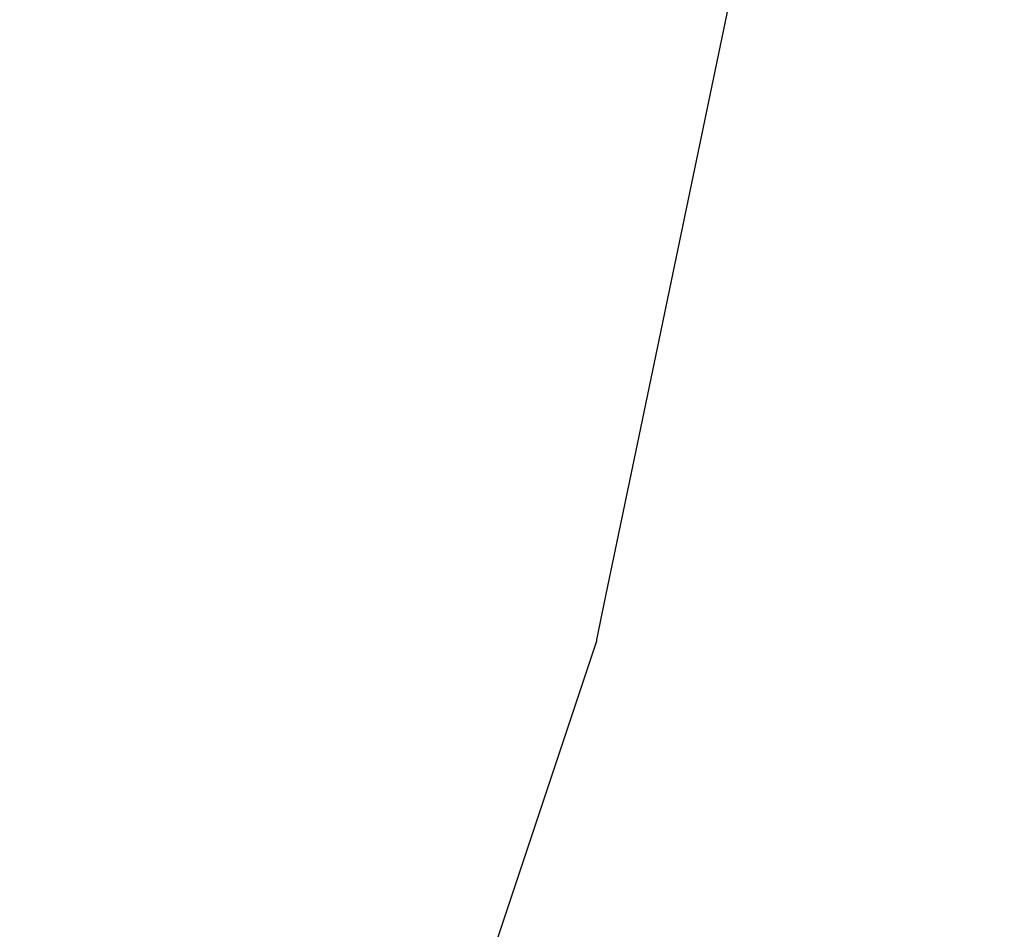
# Model space of a CAD drawing. Extents: x -3.57 to 3.57, y -2.08 to 2.06.
# Tile 216 of 219: x 3.16461 to 3.17167, y 0.68367 to 0.69019. Entities that reach past the tile are written whole.
import ezdxf

# ---------------------------------------------------------------- set-up
doc = ezdxf.new("R2010")
doc.units = 0

msp = doc.modelspace()

# ---------------------------------------------------------------- linework, layer by layer
at = {"layer": 'Layer 1', "color": 7, "linetype": 'CONTINUOUS'}
for p, q in [((3.169053, 0.687207), (3.171668, 0.699779)), ((3.168805, 0.686016), (3.169053, 0.687207)), ((3.168754, 0.685771), (3.168805, 0.686016)), ((3.16875, 0.685748), (3.168754, 0.685771)), ((3.164615, 0.673344), (3.168748, 0.68574)), ((3.168748, 0.685742), (3.16875, 0.685748)), ((3.168748, 0.685741), (3.168748, 0.685742)), ((3.168748, 0.68574), (3.168748, 0.685741)), ((3.168748, 0.68574), (3.168748, 0.68574)), ((3.168748, 0.68574), (3.168748, 0.68574)), ((3.168748, 0.68574), (3.168748, 0.68574))]:
    msp.add_line(p, q, dxfattribs=at)

doc.saveas('drawing.dxf')
